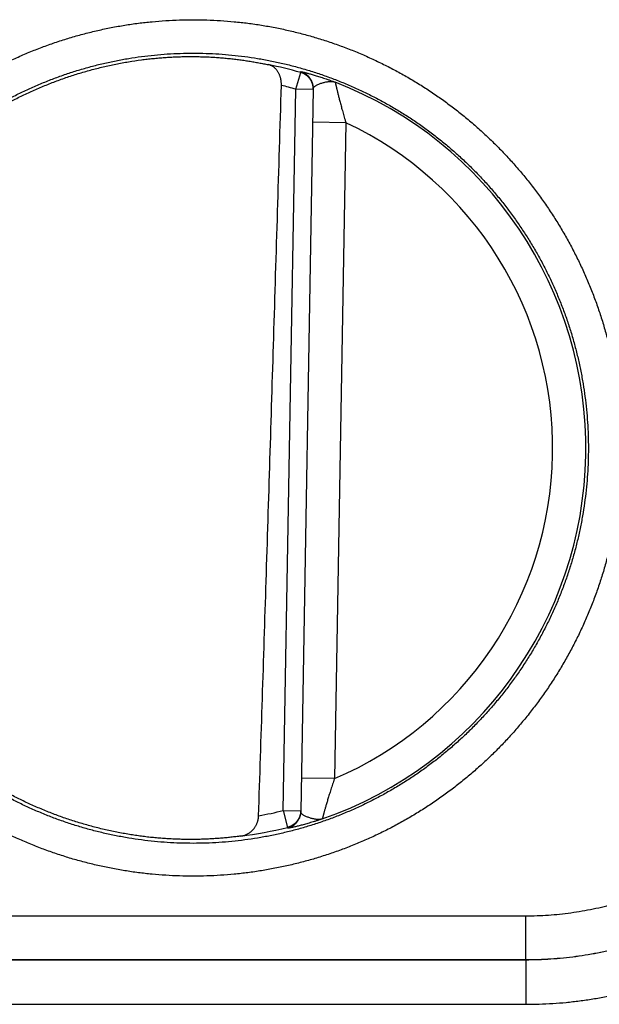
# Model space of a CAD drawing. Header units: inches. Extents: x 0 to 34, y 0 to 22.
# Tile 66 of 152: x 22.766 to 23.028, y 8.379 to 8.824. Entities that reach past the tile are written whole.
import ezdxf

# ---------------------------------------------------------------- set-up
doc = ezdxf.new("R2010")
doc.units = ezdxf.units.IN
doc.header["$LTSCALE"] = 1.87
doc.header["$MEASUREMENT"] = 0
doc.layers.get('0').update_dxf_attribs({"linetype": 'CONTINUOUS'})

msp = doc.modelspace()

# ---------------------------------------------------------------- linework, layer by layer
at = {"color": 7, "linetype": 'CONTINUOUS'}
for p, q in [((22.8912659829, 8.7927933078), (22.893431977, 8.8003623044)), ((22.8855712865, 8.4665443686), (22.8912659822, 8.7927932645)), ((22.8991387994, 8.7926558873), (22.8912659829, 8.7927933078)), ((22.8991450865, 8.7930160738), (22.8934377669, 8.4660439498)), ((22.9138781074, 8.7775899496), (22.898880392, 8.7778517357)), ((22.9138781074, 8.7775899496), (22.9087001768, 8.4809465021)), ((22.9087001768, 8.4809465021), (22.8937024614, 8.4812082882)), ((22.8855712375, 8.4665415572), (22.893444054, 8.4664041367)), ((22.8855712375, 8.4665415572), (22.8874717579, 8.4589015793)), ((22.6944367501, 8.4189111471), (22.995168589, 8.4189111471)), ((22.995168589, 8.3990887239), (22.995168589, 8.4189111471)), ((22.6944031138, 8.3990550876), (22.9952022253, 8.3990550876)), ((22.6944367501, 8.3990887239), (22.995168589, 8.3990887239)), ((22.9952022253, 8.3990550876), (22.995168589, 8.3990887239)), ((22.9952022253, 8.3990550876), (22.9952022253, 8.378883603)), ((22.6944031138, 8.378883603), (22.9952022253, 8.378883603))]:
    msp.add_line(p, q, dxfattribs=at)
for radius, start, end in [(0.1767546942, 74.0305879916, 78.9352188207), (0.1775641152, 289.2015789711, 68.7984318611), (0.1688818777, 74.0306432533, 76.3334358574), (0.1625663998, 293.1447133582, 64.8552866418), (0.1688818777, 280.0960339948, 283.969599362), (0.1767546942, 277.0061253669, 283.969412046)]:
    msp.add_arc((22.8448026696, 8.6304287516), radius, start, end, dxfattribs=at)
for points, knots in [([(22.8448026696, 8.4368248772), (22.8427366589, 8.4368248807), (22.8386022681, 8.4368910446), (22.8324048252, 8.4371888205), (22.8262157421, 8.4376853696), (22.8200433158, 8.4383802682), (22.8138956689, 8.4392729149), (22.8077803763, 8.4403620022), (22.8017042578, 8.4416462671), (22.795673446, 8.4431245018), (22.7896937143, 8.4447949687), (22.7837708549, 8.4466559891), (22.7779107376, 8.448705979), (22.7721191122, 8.4509427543), (22.7664018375, 8.4533639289), (22.7607649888, 8.4559670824), (22.7552147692, 8.4587496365), (22.7497567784, 8.4617083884), (22.7443959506, 8.4648405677), (22.7391369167, 8.4681436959), (22.7339852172, 8.4716149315), (22.7289470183, 8.4752498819), (22.7240283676, 8.4790439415), (22.719234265, 8.4829931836), (22.7145692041, 8.4870942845), (22.7100379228, 8.4913433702), (22.7056450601, 8.4957355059), (22.7013952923, 8.5002658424), (22.69729298, 8.5049297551), (22.6933424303, 8.5097228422), (22.6895478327, 8.5146404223), (22.6859127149, 8.5196771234), (22.682440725, 8.5248276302), (22.6791354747, 8.5300866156), (22.6760005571, 8.5354487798), (22.6730395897, 8.5409088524), (22.6702552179, 8.5464610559), (22.6676500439, 8.5520996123), (22.6652267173, 8.5578187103), (22.6629878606, 8.5636124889), (22.6609362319, 8.5694751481), (22.6590738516, 8.5754006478), (22.6574022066, 8.5813828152), (22.6559229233, 8.5874154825), (22.6546375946, 8.5934924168), (22.6535478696, 8.5996073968), (22.6526551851, 8.6057541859), (22.6519599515, 8.6119264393), (22.6514626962, 8.6181178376), (22.6511639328, 8.6243220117), (22.651064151, 8.6305325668), (22.6511639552, 8.636743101), (22.651462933, 8.642947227), (22.6519604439, 8.6491386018), (22.6526559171, 8.6553108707), (22.6535487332, 8.6614576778), (22.6546384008, 8.6675726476), (22.6559238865, 8.6736494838), (22.6574034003, 8.6796820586), (22.6590752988, 8.685664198), (22.6609378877, 8.6915897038), (22.6629894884, 8.6974523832), (22.6652284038, 8.7032460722), (22.6676519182, 8.708965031), (22.6702573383, 8.7146035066), (22.6730419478, 8.7201556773), (22.6760029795, 8.7256157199), (22.6791378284, 8.7309778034), (22.682443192, 8.7362365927), (22.6859153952, 8.7413869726), (22.6895507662, 8.746423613), (22.6933454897, 8.7513411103), (22.6972959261, 8.7561341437), (22.7013982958, 8.7607978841), (22.7056482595, 8.7653280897), (22.710041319, 8.7697200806), (22.7145726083, 8.7739689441), (22.7192375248, 8.7780699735), (22.7240318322, 8.7820191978), (22.7289508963, 8.7858132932), (22.7339893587, 8.7894481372), (22.7391410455, 8.7929192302), (22.7444001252, 8.7962223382), (22.7497612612, 8.7993544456), (22.7552194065, 8.8023130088), (22.760769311, 8.8050952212), (22.7664054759, 8.8076980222), (22.7721221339, 8.8101187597), (22.7779133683, 8.812355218), (22.7837733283, 8.8144051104), (22.7896961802, 8.8162660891), (22.7956759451, 8.8179364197), (22.8017067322, 8.8194145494), (22.8077827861, 8.8206987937), (22.813898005, 8.8217877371), (22.8200454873, 8.8226802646), (22.8262175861, 8.823375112), (22.8324061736, 8.8238715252), (22.8386029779, 8.8241692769), (22.8427369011, 8.824235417), (22.8448026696, 8.8242354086)], [0, 0, 0, 0, 0.0101854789, 0.0203811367, 0.0305838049, 0.0407905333, 0.0509983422, 0.0612044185, 0.0714082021, 0.0816103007, 0.0918113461, 0.1020118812, 0.1122123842, 0.1224133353, 0.1326149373, 0.1428167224, 0.1530181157, 0.1632185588, 0.1734189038, 0.1836223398, 0.193830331, 0.2040391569, 0.2142453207, 0.2244500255, 0.2346556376, 0.24486253, 0.2550693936, 0.2652753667, 0.2754808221, 0.2856863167, 0.2958920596, 0.3060979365, 0.3163038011, 0.3265095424, 0.3367150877, 0.346920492, 0.3571259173, 0.3673314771, 0.3775371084, 0.3877426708, 0.397948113, 0.4081535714, 0.4183591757, 0.4285649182, 0.4387706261, 0.4489761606, 0.4591815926, 0.4693870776, 0.4795927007, 0.4897983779, 0.5000040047, 0.510209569, 0.5204151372, 0.5306207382, 0.5408263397, 0.5510318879, 0.5612373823, 0.5714429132, 0.5816485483, 0.5918542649, 0.6020599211, 0.6122654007, 0.6224707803, 0.6326762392, 0.642881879, 0.6530875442, 0.6632930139, 0.6734982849, 0.6837037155, 0.6939096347, 0.7041158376, 0.7143216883, 0.7245268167, 0.7347319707, 0.7449381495, 0.7551452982, 0.765351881, 0.7755568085, 0.7857617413, 0.795969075, 0.8061782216, 0.8163854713, 0.8265888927, 0.8367901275, 0.8469908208, 0.8571913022, 0.8673916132, 0.8775918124, 0.8877919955, 0.8979923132, 0.9081929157, 0.9183939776, 0.9285959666, 0.9387996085, 0.949005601, 0.959213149, 0.9694193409, 0.9796211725, 0.9898157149, 1, 1, 1, 1]), ([(22.8448026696, 8.8242354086), (22.8468686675, 8.824235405), (22.8510030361, 8.8241692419), (22.8572004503, 8.8238714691), (22.8633895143, 8.8233749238), (22.8695619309, 8.8226800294), (22.8757095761, 8.8217873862), (22.88182487, 8.820698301), (22.8879009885, 8.81941404), (22.8939317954, 8.8179358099), (22.8999115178, 8.8162653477), (22.9058343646, 8.8144043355), (22.9116944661, 8.8123543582), (22.9174860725, 8.8101175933), (22.9232033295, 8.8076964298), (22.9288401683, 8.8050932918), (22.9343903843, 8.8023107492), (22.9398483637, 8.799352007), (22.9452091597, 8.796219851), (22.9504681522, 8.7929167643), (22.9556198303, 8.7894455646), (22.9606580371, 8.7858106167), (22.9655767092, 8.7820165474), (22.9703708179, 8.7780673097), (22.97503588, 8.7739662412), (22.9795671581, 8.7697171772), (22.9839600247, 8.7653250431), (22.988209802, 8.760794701), (22.9923121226, 8.75613079), (22.996262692, 8.751337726), (23.0000572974, 8.7464201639), (23.0036924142, 8.7413834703), (23.0071644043, 8.736232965), (23.0104696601, 8.7309739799), (23.0136045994, 8.725611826), (23.0165655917, 8.7201517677), (23.0193499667, 8.71459957), (23.0219551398, 8.7089610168), (23.0243784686, 8.7032419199), (23.0266173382, 8.6974481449), (23.0286690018, 8.6915854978), (23.0305313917, 8.6856600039), (23.0322030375, 8.6796778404), (23.033682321, 8.6736451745), (23.0349676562, 8.6675682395), (23.0360574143, 8.6614532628), (23.0369501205, 8.6553064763), (23.0376453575, 8.6491342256), (23.0381426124, 8.6429428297), (23.0384413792, 8.6367386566), (23.0385411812, 8.6305281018), (23.0384414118, 8.6243175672), (23.0381424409, 8.6181134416), (23.0376449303, 8.6119220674), (23.0369494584, 8.6057497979), (23.0360566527, 8.5996029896), (23.0349670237, 8.593488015), (23.0336815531, 8.5874111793), (23.0322020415, 8.5813786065), (23.0305301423, 8.5753964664), (23.0286675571, 8.5694709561), (23.0266159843, 8.5636082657), (23.0243770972, 8.5578145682), (23.021953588, 8.5520956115), (23.0193481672, 8.5464571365), (23.0165635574, 8.5409049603), (23.0136025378, 8.5354449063), (23.0104677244, 8.5300828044), (23.0071623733, 8.5248240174), (23.0036901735, 8.5196736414), (23.000054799, 8.5146369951), (22.9962600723, 8.5097194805), (22.992309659, 8.5049264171), (22.9882073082, 8.5002626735), (22.9839573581, 8.495732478), (22.9795642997, 8.4913404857), (22.9750329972, 8.4870916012), (22.970368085, 8.482990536), (22.9655737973, 8.479041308), (22.9606547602, 8.4752472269), (22.9556163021, 8.4716123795), (22.9504645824, 8.4681412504), (22.9452054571, 8.4648380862), (22.9398442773, 8.4617059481), (22.9343861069, 8.45874737), (22.9288361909, 8.4559651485), (22.9232000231, 8.4533623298), (22.9174833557, 8.4509415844), (22.9116921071, 8.4487051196), (22.9058321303, 8.446655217), (22.8999092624, 8.4447942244), (22.8939294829, 8.4431238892), (22.8878986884, 8.4416457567), (22.8818226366, 8.4403615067), (22.8757074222, 8.4392725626), (22.8695599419, 8.4383800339), (22.8633878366, 8.437685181), (22.8571992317, 8.4371887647), (22.8510023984, 8.4368910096), (22.846868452, 8.4368248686), (22.8448026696, 8.4368248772)], [0, 0, 0, 0, 0.0101854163, 0.0203810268, 0.0305836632, 0.0407903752, 0.0509981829, 0.0612042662, 0.0714080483, 0.081610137, 0.0918111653, 0.1020116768, 0.1122121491, 0.1224130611, 0.1326146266, 0.1428163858, 0.1530177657, 0.1632182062, 0.173418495, 0.1836217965, 0.1938296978, 0.2040385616, 0.214244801, 0.2244495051, 0.2346550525, 0.2448619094, 0.2550687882, 0.2652747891, 0.2754802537, 0.2856857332, 0.2958914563, 0.3060973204, 0.3163031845, 0.3265089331, 0.3367144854, 0.3469198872, 0.3571253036, 0.3673308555, 0.3775364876, 0.3877420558, 0.3979474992, 0.4081529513, 0.4183585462, 0.4285642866, 0.4387700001, 0.4489755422, 0.4591809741, 0.4693864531, 0.4795920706, 0.4897977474, 0.5000033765, 0.5102089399, 0.5204145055, 0.530620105, 0.5408257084, 0.5510312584, 0.561236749, 0.5714422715, 0.5816478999, 0.591853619, 0.6020592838, 0.6122647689, 0.6224701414, 0.6326755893, 0.642881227, 0.6530869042, 0.6632923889, 0.6734976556, 0.6837030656, 0.6939089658, 0.7041151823, 0.7143210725, 0.7245262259, 0.7347313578, 0.7449374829, 0.7551446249, 0.7653512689, 0.7755562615, 0.7857611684, 0.7959683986, 0.8061775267, 0.8163848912, 0.8265884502, 0.8367897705, 0.8469905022, 0.8571910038, 0.8673913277, 0.8775915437, 0.8877917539, 0.8979921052, 0.9081927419, 0.9183938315, 0.9285958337, 0.9387994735, 0.9490054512, 0.9592129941, 0.9694191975, 0.9796210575, 0.9898156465, 1, 1, 1, 1]), ([(22.8448026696, 8.4516916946), (22.8428528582, 8.4516916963), (22.8389529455, 8.451755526), (22.8331096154, 8.4520426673), (22.8272787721, 8.4525208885), (22.8214666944, 8.4531896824), (22.8156795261, 8.4540483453), (22.8099234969, 8.4550959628), (22.8042048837, 8.4563313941), (22.7985299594, 8.4577532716), (22.792904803, 8.4593600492), (22.7873352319, 8.4611500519), (22.7818268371, 8.4631215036), (22.7763853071, 8.4652724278), (22.7710166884, 8.4676005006), (22.7657273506, 8.4701029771), (22.760523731, 8.4727767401), (22.7554116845, 8.4756186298), (22.7503962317, 8.4786256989), (22.7454819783, 8.4817951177), (22.7406738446, 8.4851237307), (22.7359771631, 8.4886078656), (22.7313971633, 8.4922436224), (22.7269386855, 8.4960271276), (22.7226063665, 8.4999544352), (22.7184048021, 8.5040213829), (22.7143385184, 8.5082235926), (22.7104118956, 8.5125565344), (22.7066291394, 8.5170155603), (22.7029942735, 8.5215959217), (22.6995111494, 8.5262927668), (22.6961834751, 8.5311011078), (22.6930148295, 8.5360157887), (22.6900086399, 8.5410315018), (22.6871681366, 8.5461428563), (22.6844963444, 8.5513444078), (22.6819961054, 8.5566306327), (22.6796701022, 8.561995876), (22.6775208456, 8.5674343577), (22.6755506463, 8.5729402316), (22.6737616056, 8.5785076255), (22.672155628, 8.5841306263), (22.6707344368, 8.5898032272), (22.669499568, 8.5955193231), (22.6684523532, 8.6012727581), (22.6675939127, 8.6070573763), (22.666925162, 8.6128670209), (22.6664468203, 8.6186954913), (22.6661594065, 8.6245365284), (22.6660632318, 8.6303838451), (22.6661583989, 8.6362311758), (22.6664448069, 8.6420722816), (22.6669221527, 8.6479009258), (22.6675899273, 8.6537108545), (22.6684474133, 8.6594958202), (22.6694936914, 8.6652496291), (22.6707276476, 8.6709661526), (22.6721479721, 8.6766393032), (22.6737531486, 8.6822630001), (22.6755414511, 8.6878311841), (22.6775109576, 8.6933378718), (22.6796595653, 8.6987771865), (22.6819849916, 8.7041433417), (22.6844847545, 8.7094305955), (22.6871561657, 8.7146332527), (22.6899963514, 8.7197457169), (22.6930022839, 8.7247625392), (22.6961707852, 8.7296784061), (22.699498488, 8.7344880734), (22.7029818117, 8.739186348), (22.7066169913, 8.7437681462), (22.7104001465, 8.7482285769), (22.7143272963, 8.7525629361), (22.7183942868, 8.7567666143), (22.7225967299, 8.7608350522), (22.7269300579, 8.7647638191), (22.7313896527, 8.768548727), (22.7359708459, 8.7721857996), (22.7406687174, 8.7756711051), (22.7454780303, 8.7790007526), (22.7503935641, 8.782171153), (22.7554103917, 8.7851791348), (22.7605236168, 8.7880217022), (22.7657278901, 8.7906957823), (22.7710172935, 8.7931982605), (22.7763856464, 8.7955261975), (22.7818268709, 8.7976769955), (22.7873350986, 8.7996483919), (22.7929046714, 8.8014384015), (22.798529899, 8.8030452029), (22.8042048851, 8.8044670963), (22.8099235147, 8.8057025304), (22.8156795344, 8.8067501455), (22.8214666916, 8.8076088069), (22.827278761, 8.8082775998), (22.8331095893, 8.8087558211), (22.8389529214, 8.8090429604), (22.8428528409, 8.8091067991), (22.8448026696, 8.8091067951)], [0, 0, 0, 0, 0.0104193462, 0.0208386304, 0.0312577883, 0.0416770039, 0.0520964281, 0.0625160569, 0.0729356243, 0.0833547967, 0.0937733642, 0.1041918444, 0.1146110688, 0.1250318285, 0.1354538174, 0.1458754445, 0.1562950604, 0.1667111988, 0.1771249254, 0.1875390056, 0.1979541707, 0.2083691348, 0.2187833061, 0.2291971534, 0.2396111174, 0.2500251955, 0.2604392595, 0.2708532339, 0.2812670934, 0.2916808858, 0.3020947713, 0.3125088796, 0.3229231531, 0.3333374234, 0.343751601, 0.3541658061, 0.3645801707, 0.3749946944, 0.3854092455, 0.3958237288, 0.4062382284, 0.4166528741, 0.4270677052, 0.4374826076, 0.4478974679, 0.4583123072, 0.4687272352, 0.4791423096, 0.4895574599, 0.4999725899, 0.5103876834, 0.5208028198, 0.5312180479, 0.5416333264, 0.5520485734, 0.5624637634, 0.5728789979, 0.5832943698, 0.5937098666, 0.6041253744, 0.6145408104, 0.6249562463, 0.6353717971, 0.645787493, 0.6562032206, 0.6666188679, 0.6770345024, 0.6874503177, 0.6978664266, 0.7082826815, 0.7186988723, 0.7291150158, 0.7395314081, 0.74994827, 0.7603653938, 0.7707824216, 0.7811993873, 0.7916167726, 0.8020347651, 0.8124525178, 0.8228693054, 0.8332863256, 0.8437052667, 0.8541260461, 0.8645475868, 0.8749688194, 0.8853888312, 0.8958077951, 0.9062263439, 0.9166451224, 0.9270644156, 0.9374839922, 0.9479035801, 0.9583229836, 0.9687422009, 0.9791613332, 0.9895805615, 1, 1, 1, 1]), ([(22.8448026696, 8.8091067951), (22.8467524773, 8.8091067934), (22.8506523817, 8.8090429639), (22.8564956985, 8.8087558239), (22.8623265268, 8.808277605), (22.8681385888, 8.8076088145), (22.8739257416, 8.806750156), (22.8796817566, 8.8057025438), (22.8854003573, 8.8044671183), (22.8910752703, 8.8030452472), (22.8967004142, 8.8014384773), (22.9022699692, 8.7996484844), (22.9077783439, 8.7976770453), (22.9132198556, 8.7955261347), (22.9185884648, 8.7931980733), (22.9238778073, 8.7906956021), (22.9290814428, 8.7880218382), (22.9341935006, 8.7851799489), (22.9392089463, 8.7821728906), (22.9441231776, 8.7790034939), (22.9489312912, 8.7756749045), (22.9536279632, 8.7721907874), (22.9582079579, 8.768555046), (22.9626664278, 8.7647715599), (22.9669987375, 8.7608442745), (22.9712002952, 8.7567773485), (22.9752665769, 8.7525751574), (22.9791932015, 8.7482422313), (22.9829759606, 8.7437832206), (22.9866108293, 8.7392028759), (22.9900939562, 8.7345060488), (22.9934216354, 8.7296977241), (22.9965902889, 8.724783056), (22.9995964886, 8.7197673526), (23.0024370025, 8.7146560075), (23.0051088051, 8.7094544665), (23.0076090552, 8.7041682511), (23.009935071, 8.6988030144), (23.0120843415, 8.6933645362), (23.0140545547, 8.687858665), (23.015843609, 8.6822912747), (23.0174496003, 8.6766682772), (23.0188708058, 8.6709956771), (23.0201056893, 8.6652795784), (23.0211529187, 8.6595261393), (23.0220113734, 8.6537415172), (23.0226801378, 8.647931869), (23.0231584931, 8.6421033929), (23.0234459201, 8.6362623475), (23.0235421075, 8.6304150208), (23.0234469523, 8.6245676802), (23.0231605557, 8.6187265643), (23.0226832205, 8.6128979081), (23.0220154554, 8.6070879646), (23.0211579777, 8.6013029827), (23.0201117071, 8.5955491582), (23.0188777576, 8.58983262), (23.0174574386, 8.5841594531), (23.0158522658, 8.5785357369), (23.0140639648, 8.5729675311), (23.0120944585, 8.5674608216), (23.0099458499, 8.5620214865), (23.0076204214, 8.5566553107), (23.0051206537, 8.5513680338), (23.0024492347, 8.546165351), (22.9996090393, 8.5410528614), (22.9966030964, 8.5360360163), (22.9934345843, 8.5311201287), (22.9901068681, 8.5263104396), (22.9866235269, 8.5216121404), (22.9829883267, 8.5170303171), (22.9792051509, 8.5125698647), (22.9752779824, 8.5082354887), (22.9712109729, 8.5040317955), (22.967008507, 8.4999633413), (22.9626751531, 8.4960345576), (22.9582155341, 8.4922496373), (22.9536343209, 8.4886125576), (22.9489364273, 8.4851272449), (22.9441270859, 8.4817975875), (22.9392115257, 8.4786271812), (22.9341946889, 8.4756192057), (22.929081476, 8.4727766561), (22.9238772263, 8.4701025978), (22.9185878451, 8.4676001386), (22.9132195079, 8.4652722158), (22.9077782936, 8.4631214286), (22.9022700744, 8.4611500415), (22.8967005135, 8.4593600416), (22.8910753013, 8.4577532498), (22.8854003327, 8.4563313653), (22.8796817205, 8.4550959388), (22.8739257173, 8.4540483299), (22.8681385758, 8.4531896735), (22.8623265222, 8.4525208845), (22.8564957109, 8.4520426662), (22.8506523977, 8.4517555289), (22.8467524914, 8.4516916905), (22.8448026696, 8.4516916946)], [0, 0, 0, 0, 0.0104193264, 0.0208385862, 0.0312577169, 0.0416769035, 0.0520962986, 0.0625159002, 0.0729354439, 0.0833545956, 0.0937731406, 0.1041915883, 0.11461077, 0.1250314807, 0.1354534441, 0.1458750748, 0.1562947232, 0.1667109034, 0.1771246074, 0.1875386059, 0.1979537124, 0.208368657, 0.2187828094, 0.2291966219, 0.2396105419, 0.2500245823, 0.2604386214, 0.2708525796, 0.2812664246, 0.291680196, 0.3020940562, 0.3125081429, 0.3229224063, 0.3333366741, 0.3437508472, 0.3541650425, 0.3645793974, 0.3749939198, 0.3854084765, 0.3958229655, 0.4062374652, 0.4166521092, 0.4270669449, 0.4374818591, 0.4478967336, 0.4583115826, 0.4687265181, 0.4791416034, 0.489556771, 0.499971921, 0.5103870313, 0.520802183, 0.5312174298, 0.5416327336, 0.5520480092, 0.5624632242, 0.5728784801, 0.5832938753, 0.5937094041, 0.6041249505, 0.6145404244, 0.624955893, 0.6353714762, 0.6457872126, 0.6562029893, 0.6666186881, 0.677034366, 0.6874502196, 0.6978663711, 0.708282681, 0.7186989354, 0.7291151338, 0.7395315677, 0.7499484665, 0.7603656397, 0.7707827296, 0.7811997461, 0.7916171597, 0.8020351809, 0.8124529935, 0.822869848, 0.8332868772, 0.8437057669, 0.8541264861, 0.8645479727, 0.8749691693, 0.8853891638, 0.8958081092, 0.9062266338, 0.9166453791, 0.9270646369, 0.9374841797, 0.947903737, 0.9583231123, 0.9687423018, 0.9791614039, 0.9895805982, 1, 1, 1, 1]), ([(22.8152711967, 8.455820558), (22.8133478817, 8.4561457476), (22.8095114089, 8.4568597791), (22.8037957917, 8.4581202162), (22.7981245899, 8.4595688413), (22.7925045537, 8.4612039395), (22.7869414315, 8.4630238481), (22.7814414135, 8.4650265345), (22.7760107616, 8.4672097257), (22.7706548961, 8.469571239), (22.7653801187, 8.4721082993), (22.7601919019, 8.4748182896), (22.7550959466, 8.4776982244), (22.7500981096, 8.4807448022), (22.7452033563, 8.4839549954), (22.7404174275, 8.4873250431), (22.7357453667, 8.4908514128), (22.731192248, 8.4945302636), (22.726763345, 8.4983573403), (22.7224630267, 8.50232887), (22.7182963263, 8.5064402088), (22.7142676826, 8.510686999), (22.710381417, 8.5150646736), (22.7066420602, 8.5195681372), (22.7030533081, 8.5241929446), (22.6996193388, 8.5289337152), (22.696343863, 8.533785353), (22.6932303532, 8.538742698), (22.6902824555, 8.5437999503), (22.6875030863, 8.548952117), (22.6848954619, 8.5541932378), (22.682462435, 8.5595176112), (22.6802065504, 8.5649196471), (22.6781304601, 8.5703930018), (22.6762362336, 8.575932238), (22.6745260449, 8.5815309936), (22.6730017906, 8.5871831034), (22.6716650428, 8.5928827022), (22.6705173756, 8.5986230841), (22.6695599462, 8.6043984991), (22.6687938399, 8.610202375), (22.6682199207, 8.6160282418), (22.6678387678, 8.6218701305), (22.66765083, 8.6277211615), (22.667656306, 8.6335754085), (22.6678551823, 8.6394262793), (22.6682472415, 8.6452671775), (22.6688320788, 8.651092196), (22.6696090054, 8.6568944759), (22.670577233, 8.6626680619), (22.6717356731, 8.6684065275), (22.6730830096, 8.6741033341), (22.6746178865, 8.6797527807), (22.6763384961, 8.6853482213), (22.6782430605, 8.6908838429), (22.6803294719, 8.6963535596), (22.6825953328, 8.7017510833), (22.6850383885, 8.7070710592), (22.6876557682, 8.7123072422), (22.6904447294, 8.7174541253), (22.6934022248, 8.722506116), (22.6965248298, 8.7274573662), (22.6998094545, 8.7323029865), (22.7032522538, 8.7370373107), (22.7068495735, 8.7416552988), (22.710597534, 8.7461519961), (22.7144917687, 8.7505221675), (22.7185284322, 8.754761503), (22.7227028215, 8.7588650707), (22.727010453, 8.7628284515), (22.7314467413, 8.7666474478), (22.7360064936, 8.7703175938), (22.7406852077, 8.7738352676), (22.7454774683, 8.7771964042), (22.7503780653, 8.780397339), (22.755381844, 8.7834347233), (22.7604829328, 8.7863049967), (22.7656762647, 8.7890053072), (22.770955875, 8.7915325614), (22.7763159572, 8.7938839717), (22.7817509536, 8.7960571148), (22.7872544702, 8.7980494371), (22.7928210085, 8.7998589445), (22.7984442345, 8.8014835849), (22.8041178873, 8.8029215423), (22.8098361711, 8.8041713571), (22.8155922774, 8.80523155), (22.8194513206, 8.8058112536), (22.8213848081, 8.8060691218)], [0, 0, 0, 0, 0.0116263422, 0.0232544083, 0.0348796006, 0.0465076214, 0.058134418, 0.0697606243, 0.0813889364, 0.0930143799, 0.1046424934, 0.1162697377, 0.1278960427, 0.1395247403, 0.1511505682, 0.1627788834, 0.1744067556, 0.1860331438, 0.1976621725, 0.209288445, 0.2209169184, 0.2325452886, 0.2441719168, 0.2558013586, 0.2674281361, 0.2790568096, 0.2906857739, 0.3023125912, 0.313942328, 0.3255696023, 0.3371983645, 0.3488277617, 0.3604547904, 0.3720847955, 0.3837125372, 0.395341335, 0.406971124, 0.4185982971, 0.4302284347, 0.4418565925, 0.4534852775, 0.4651153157, 0.4767425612, 0.4883726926, 0.5000011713, 0.5116296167, 0.52325975, 0.5348869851, 0.5465169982, 0.5581456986, 0.5697737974, 0.5814039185, 0.5930310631, 0.6046607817, 0.6162895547, 0.6279172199, 0.639547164, 0.6511741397, 0.6628034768, 0.6744322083, 0.6860593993, 0.6976890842, 0.7093158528, 0.7209447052, 0.7325733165, 0.7441999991, 0.7558293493, 0.7674559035, 0.7790841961, 0.7907126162, 0.8023388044, 0.8139677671, 0.8255941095, 0.8372218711, 0.8488501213, 0.8604758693, 0.872104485, 0.8837307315, 0.8953579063, 0.9069859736, 0.9186113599, 0.9302396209, 0.941865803, 0.9534925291, 0.965120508, 0.9767456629, 0.988373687, 1, 1, 1, 1]), ([(22.8213848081, 8.8060691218), (22.8222651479, 8.8061865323), (22.8240239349, 8.8064071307), (22.8266604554, 8.8066961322), (22.8292882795, 8.806942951), (22.8319060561, 8.8071480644), (22.8345124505, 8.8073119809), (22.8371060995, 8.8074352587), (22.8396856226, 8.8075185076), (22.8422496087, 8.80756237), (22.8439537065, 8.8075658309), (22.8448026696, 8.8075611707)], [0, 0, 0, 0, 0.1134573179, 0.2264307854, 0.3388142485, 0.4506200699, 0.5618578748, 0.6724202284, 0.7823143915, 0.8915451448, 1, 1, 1, 1]), ([(22.8448026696, 8.8075611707), (22.8456922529, 8.8075562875), (22.8474646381, 8.8075325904), (22.8501105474, 8.8074555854), (22.8527300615, 8.8073383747), (22.8553196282, 8.8071822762), (22.8578760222, 8.8069887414), (22.8603957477, 8.806759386), (22.8628745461, 8.8064960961), (22.8653085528, 8.8062009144), (22.8676934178, 8.8058761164), (22.8700236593, 8.8055243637), (22.8722942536, 8.8051485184), (22.8745006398, 8.8047515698), (22.8766382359, 8.8043366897), (22.8780378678, 8.8040455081), (22.8787252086, 8.8038977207)], [0, 0, 0, 0, 0.0780810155, 0.1555707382, 0.2323240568, 0.3082196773, 0.3832638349, 0.4573352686, 0.5302849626, 0.6020467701, 0.6725285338, 0.7415324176, 0.808884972, 0.8745265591, 0.9382924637, 1, 1, 1, 1]), ([(22.8847045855, 8.7945291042), (22.884709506, 8.7946937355), (22.8847123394, 8.7950265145), (22.884695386, 8.7955298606), (22.8846564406, 8.7960410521), (22.8845946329, 8.7965582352), (22.8845089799, 8.7970799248), (22.8843985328, 8.7976038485), (22.8842622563, 8.7981278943), (22.8840992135, 8.7986493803), (22.88390844, 8.7991656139), (22.8836890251, 8.7996737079), (22.8834402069, 8.8001704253), (22.8831612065, 8.8006526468), (22.8828515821, 8.8011167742), (22.8825108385, 8.8015594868), (22.8821389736, 8.8019770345), (22.8817359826, 8.8023659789), (22.881302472, 8.8027226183), (22.8808391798, 8.8030435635), (22.880347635, 8.8033253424), (22.8798296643, 8.8035648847), (22.8792877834, 8.8037594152), (22.878914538, 8.8038570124), (22.8787252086, 8.8038977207)], [0, 0, 0, 0, 0.0410129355, 0.0828387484, 0.1253731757, 0.1686338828, 0.2124978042, 0.2569745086, 0.3019161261, 0.3472790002, 0.3929716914, 0.4388971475, 0.485022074, 0.5312304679, 0.5775354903, 0.6238505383, 0.6702293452, 0.7166387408, 0.7631739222, 0.8098597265, 0.8568150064, 0.9040827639, 0.9517779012, 1, 1, 1, 1]), ([(22.8991368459, 8.7930159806), (22.8991351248, 8.7930767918), (22.899125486, 8.7933183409), (22.8990891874, 8.7937395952), (22.8990054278, 8.7942760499), (22.898884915, 8.7948054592), (22.8987282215, 8.7953253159), (22.8985360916, 8.795833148), (22.8983094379, 8.7963265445), (22.8980493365, 8.7968031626), (22.8977570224, 8.7972607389), (22.8974338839, 8.7976971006), (22.8970814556, 8.7981101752), (22.8967014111, 8.7984980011), (22.8962955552, 8.7988587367), (22.8958658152, 8.7991906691), (22.8954142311, 8.7994922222), (22.8949429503, 8.799761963), (22.8944542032, 8.7999986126), (22.8939503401, 8.8002010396), (22.8936058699, 8.8003125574), (22.893431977, 8.8003623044)], [0, 0, 0, 0, 0.0183403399, 0.072872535, 0.1274054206, 0.1819388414, 0.2364726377, 0.2910067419, 0.3455412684, 0.4000763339, 0.4546119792, 0.5091482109, 0.5636850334, 0.6182224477, 0.6727604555, 0.7272990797, 0.7818383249, 0.8363780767, 0.8909181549, 0.9454583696, 1, 1, 1, 1]), ([(22.8934321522, 8.8003622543), (22.8934323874, 8.8004024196), (22.8934326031, 8.8004827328), (22.8934334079, 8.8006031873), (22.8934338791, 8.800683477), (22.8934341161, 8.80072362)], [0, 0, 0, 0, 0.3334463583, 0.6667380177, 1, 1, 1, 1]), ([(22.8991451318, 8.7930161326), (22.8991482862, 8.7931970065), (22.8991421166, 8.7935591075), (22.8990954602, 8.7941002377), (22.8990116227, 8.7946369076), (22.8988910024, 8.7951665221), (22.8987341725, 8.7956865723), (22.8985418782, 8.7961945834), (22.8983150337, 8.7966881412), (22.8980547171, 8.7971648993), (22.8977621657, 8.7976225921), (22.8974387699, 8.7980590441), (22.8970860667, 8.7984721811), (22.8967057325, 8.7988600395), (22.8962995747, 8.799220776), (22.895869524, 8.7995526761), (22.8954176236, 8.7998541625), (22.8949460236, 8.8001238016), (22.8944569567, 8.8003603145), (22.8939527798, 8.8005625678), (22.8936081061, 8.8006739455), (22.893434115, 8.8007236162)], [0, 0, 0, 0, 0.0526244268, 0.1052521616, 0.1578803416, 0.2105089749, 0.2631380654, 0.315767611, 0.3683976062, 0.4210280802, 0.473659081, 0.5262906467, 0.5789228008, 0.6315555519, 0.6841888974, 0.7368228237, 0.7894573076, 0.8420923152, 0.8947278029, 0.947363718, 1, 1, 1, 1]), ([(22.8934341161, 8.80072362), (22.8934341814, 8.8007363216), (22.893504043, 8.8007424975), (22.8935911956, 8.800732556), (22.8937803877, 8.8007061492), (22.8940250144, 8.8006585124), (22.8943497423, 8.8005900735), (22.8947446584, 8.8004995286), (22.8952137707, 8.8003863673), (22.8957558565, 8.8002497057), (22.896371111, 8.8000888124), (22.8970584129, 8.7999030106), (22.8978162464, 8.7996917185), (22.8986432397, 8.7994542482), (22.8995386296, 8.7991896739), (22.9005021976, 8.7988967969), (22.9015333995, 8.7985744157), (22.9026310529, 8.7982214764), (22.903793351, 8.7978370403), (22.905017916, 8.7974202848), (22.9063019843, 8.7969705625), (22.9076430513, 8.796487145), (22.9085541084, 8.7961491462), (22.9090187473, 8.7959742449)], [0, 0, 0, 0, 0.0023348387, 0.0088059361, 0.0197767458, 0.0353398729, 0.0555468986, 0.0804087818, 0.1099485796, 0.1442047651, 0.1831868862, 0.2268416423, 0.2750801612, 0.3278033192, 0.3850016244, 0.4467042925, 0.512926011, 0.5836026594, 0.6586468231, 0.7379608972, 0.821378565, 0.9087392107, 1, 1, 1, 1]), ([(22.8991451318, 8.7930161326), (22.8991467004, 8.7931064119), (22.8991755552, 8.7932934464), (22.899297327, 8.7935672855), (22.8995006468, 8.7938406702), (22.8997938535, 8.7941180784), (22.900184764, 8.7944014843), (22.9006765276, 8.7946867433), (22.9012579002, 8.7949689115), (22.9019085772, 8.7952364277), (22.9026017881, 8.7954866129), (22.9033197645, 8.7957106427), (22.9040505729, 8.7959045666), (22.9047857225, 8.7960722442), (22.9055248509, 8.796202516), (22.9062659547, 8.7962812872), (22.9069988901, 8.7963119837), (22.9077104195, 8.7962784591), (22.9083856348, 8.7961697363), (22.9088139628, 8.7960459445), (22.9090191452, 8.7959740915)], [0, 0, 0, 0, 0.0246375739, 0.0509101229, 0.0810067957, 0.1170060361, 0.1606447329, 0.21246843, 0.2719385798, 0.3368470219, 0.4043447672, 0.472975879, 0.5420011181, 0.6106068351, 0.6786737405, 0.746657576, 0.8138189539, 0.878664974, 0.9406796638, 1, 1, 1, 1]), ([(22.9090191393, 8.7959740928), (22.9090221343, 8.7959610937), (22.909031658, 8.7959195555), (22.9090514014, 8.7958338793), (22.90908202, 8.7957013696), (22.9091235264, 8.7955217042), (22.9091762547, 8.7952945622), (22.9092403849, 8.7950195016), (22.9093159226, 8.7946959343), (22.9094036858, 8.794323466), (22.9095035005, 8.7939013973), (22.9096158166, 8.7934291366), (22.9097415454, 8.7929061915), (22.909880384, 8.7923317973), (22.910033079, 8.7917055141), (22.910200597, 8.7910270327), (22.9103826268, 8.7902958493), (22.9105798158, 8.7895117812), (22.910793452, 8.7886748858), (22.9110232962, 8.7877849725), (22.9112695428, 8.7868421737), (22.9115337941, 8.7858472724), (22.9118158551, 8.7848009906), (22.9121152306, 8.7837047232), (22.9124331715, 8.7825611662), (22.9127693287, 8.7813733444), (22.9131229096, 8.7801445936), (22.9134931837, 8.7788785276), (22.9137479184, 8.7780231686), (22.9138781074, 8.7775899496)], [0, 0, 0, 0, 0.002104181, 0.0067221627, 0.0138685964, 0.023556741, 0.0358086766, 0.0506502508, 0.0681079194, 0.0882199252, 0.1110115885, 0.1365206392, 0.1647911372, 0.1958504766, 0.2297336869, 0.2664735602, 0.3060865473, 0.3485894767, 0.3940020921, 0.4423298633, 0.4935689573, 0.5477059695, 0.6047044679, 0.6644991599, 0.7269606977, 0.7919282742, 0.8592218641, 0.9286458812, 1, 1, 1, 1]), ([(22.8744070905, 8.4641638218), (22.8755588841, 8.4995490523), (22.8778705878, 8.5716289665), (22.881303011, 8.681750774), (22.8835675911, 8.7564877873), (22.8847045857, 8.7945291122)], [0, 0, 0, 0, 0.3213422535, 0.6545657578, 1, 1, 1, 1]), ([(22.995168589, 8.3990887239), (22.997063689, 8.399088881), (23.0008536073, 8.3991522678), (23.0065311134, 8.3994375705), (23.0121945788, 8.3999123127), (23.0178379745, 8.4005759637), (23.0234554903, 8.4014277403), (23.0290412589, 8.4024667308), (23.0345893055, 8.4036918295), (23.0400934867, 8.4051017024), (23.0455476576, 8.4066947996), (23.0509457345, 8.4084693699), (23.0562815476, 8.4104234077), (23.0615487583, 8.4125545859), (23.0667409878, 8.4148602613), (23.0718522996, 8.417337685), (23.076877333, 8.4199841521), (23.0818110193, 8.4227969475), (23.0866480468, 8.4257730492), (23.0913828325, 8.4289090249), (23.0960098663, 8.4322011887), (23.100523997, 8.4356458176), (23.1049203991, 8.4392391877), (23.109194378, 8.4429774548), (23.1133412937, 8.4468565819), (23.1173565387, 8.450872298), (23.121235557, 8.4550200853), (23.1249738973, 8.4592952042), (23.1285673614, 8.4636928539), (23.1320120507, 8.468208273), (23.1353042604, 8.4728366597), (23.1384402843, 8.4775728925), (23.1414164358, 8.4824114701), (23.1442292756, 8.4873468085), (23.1468757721, 8.4923735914), (23.1493531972, 8.4974867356), (23.1516588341, 8.5026808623), (23.15378993, 8.5079500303), (23.1557438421, 8.5132878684), (23.1575182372, 8.5186880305), (23.1591110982, 8.5241443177), (23.1605206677, 8.5296506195), (23.1617453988, 8.5352007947), (23.1627839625, 8.5407887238), (23.1636352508, 8.5464084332), (23.1642983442, 8.5520540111), (23.1647724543, 8.557719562), (23.1650570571, 8.5633989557), (23.1651199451, 8.5671900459), (23.165119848, 8.5690856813)], [0, 0, 0, 0, 0.0212941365, 0.0425816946, 0.0638639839, 0.0851423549, 0.1064183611, 0.1276943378, 0.1489710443, 0.1702484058, 0.1915264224, 0.21280529, 0.2340850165, 0.2553638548, 0.2766390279, 0.2979088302, 0.319175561, 0.3404424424, 0.3617105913, 0.3829782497, 0.404243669, 0.4255071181, 0.4467698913, 0.4680331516, 0.4892974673, 0.510563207, 0.5318300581, 0.5530970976, 0.5743637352, 0.5956310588, 0.6169006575, 0.6381729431, 0.6594461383, 0.6807184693, 0.7019910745, 0.7232670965, 0.7445487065, 0.7658341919, 0.7871208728, 0.8084070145, 0.829692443, 0.8509771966, 0.8722613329, 0.8935449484, 0.914828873, 0.9361152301, 0.9574052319, 0.9786998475, 1, 1, 1, 1]), ([(22.995168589, 8.4189111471), (22.9968782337, 8.4189113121), (23.0002970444, 8.4189706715), (23.0054179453, 8.4192333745), (23.010524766, 8.4196705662), (23.0156115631, 8.4202813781), (23.0206725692, 8.4210657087), (23.0257024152, 8.4220223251), (23.0306961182, 8.4231498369), (23.0356487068, 8.4244470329), (23.0405549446, 8.4259126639), (23.0454091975, 8.4275455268), (23.0502055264, 8.4293437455), (23.0549378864, 8.4313046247), (23.0596001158, 8.433425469), (23.0641865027, 8.4357036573), (23.0686918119, 8.4381368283), (23.0731109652, 8.4407227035), (23.0774392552, 8.4434579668), (23.0816718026, 8.4463392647), (23.0858036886, 8.4493632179), (23.0898300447, 8.4525264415), (23.0937459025, 8.4558256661), (23.0975468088, 8.4592569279), (23.1012285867, 8.4628159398), (23.1047869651, 8.4664984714), (23.1082176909, 8.4703002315), (23.111516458, 8.4742169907), (23.1146792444, 8.4782443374), (23.1177028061, 8.4823773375), (23.1205837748, 8.4866111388), (23.1233187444, 8.4909407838), (23.1259043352, 8.4953613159), (23.1283372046, 8.499868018), (23.1306150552, 8.5044558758), (23.13273557, 8.5091196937), (23.1346961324, 8.5138537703), (23.1364940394, 8.5186519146), (23.1381265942, 8.523508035), (23.1395918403, 8.5284161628), (23.1408885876, 8.5333706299), (23.1420156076, 8.5383662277), (23.1429717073, 8.5433980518), (23.1437555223, 8.548461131), (23.1443657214, 8.5535500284), (23.1448022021, 8.5586588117), (23.1450640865, 8.5637813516), (23.1451229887, 8.5672011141), (23.1451228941, 8.5689111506)], [0, 0, 0, 0, 0.0217713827, 0.0435332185, 0.0652856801, 0.0870289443, 0.1087634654, 0.1304913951, 0.1522167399, 0.1739436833, 0.195674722, 0.2174104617, 0.2391507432, 0.2608921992, 0.2826303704, 0.3043633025, 0.3260932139, 0.347822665, 0.3695525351, 0.391282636, 0.4130128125, 0.4347432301, 0.4564742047, 0.4782059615, 0.4999384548, 0.5216714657, 0.5434045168, 0.5651371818, 0.5868696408, 0.608602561, 0.6303363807, 0.652070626, 0.6738045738, 0.6955389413, 0.7172766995, 0.7390204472, 0.7607681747, 0.7825152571, 0.8042581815, 0.8259965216, 0.8477306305, 0.8694632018, 0.8911988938, 0.9129419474, 0.934693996, 0.956454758, 0.9782236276, 1, 1, 1, 1]), ([(22.9952022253, 8.3990550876), (22.9970970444, 8.3990550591), (23.0008867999, 8.3991182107), (23.0065645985, 8.3994029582), (23.0122293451, 8.3998772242), (23.0178748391, 8.4005405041), (23.0234949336, 8.4013920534), (23.0290833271, 8.4024309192), (23.0346336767, 8.4036559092), (23.0401398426, 8.4050656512), (23.0455958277, 8.4066586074), (23.0509954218, 8.4084329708), (23.0563321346, 8.4103865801), (23.0615996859, 8.4125170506), (23.0667923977, 8.4148219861), (23.0719049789, 8.4172989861), (23.0769319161, 8.4199453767), (23.0818673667, 8.4227580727), (23.0867055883, 8.4257337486), (23.0914412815, 8.428869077), (23.0960694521, 8.4321607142), (23.1005850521, 8.4356050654), (23.1049829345, 8.439198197), (23.1092580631, 8.4429359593), (23.1134056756, 8.4468141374), (23.1174213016, 8.4508285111), (23.121300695, 8.4549748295), (23.1250397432, 8.459248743), (23.1286342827, 8.46364558), (23.1320800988, 8.4681602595), (23.1353731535, 8.4727875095), (23.1385098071, 8.4775222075), (23.1414867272, 8.4823593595), (23.1443006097, 8.4872936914), (23.146948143, 8.4923194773), (23.1494262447, 8.4974308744), (23.1517322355, 8.5026223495), (23.1538637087, 8.5078885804), (23.1558182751, 8.5132238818), (23.1575935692, 8.5186220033), (23.1591874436, 8.5240764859), (23.1605980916, 8.529581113), (23.1618239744, 8.5351298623), (23.1628637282, 8.5407166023), (23.1637161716, 8.5463350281), (23.1643803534, 8.5519788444), (23.1648555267, 8.557641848), (23.1651411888, 8.563317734), (23.1652049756, 8.5671061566), (23.165205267, 8.5690002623)], [0, 0, 0, 0, 0.0212916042, 0.0425810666, 0.0638688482, 0.0851555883, 0.1064425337, 0.1277293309, 0.149014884, 0.1702994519, 0.1915845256, 0.2128701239, 0.2341534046, 0.2554316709, 0.2767063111, 0.2979806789, 0.3192560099, 0.3405301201, 0.3618009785, 0.3830694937, 0.4043377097, 0.4256063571, 0.4468742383, 0.4681402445, 0.4894045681, 0.5106678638, 0.5319313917, 0.553196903, 0.5744653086, 0.5957348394, 0.6170034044, 0.6382714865, 0.6595413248, 0.6808139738, 0.702087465, 0.7233596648, 0.7446317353, 0.7659068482, 0.7871863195, 0.8084676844, 0.8297483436, 0.8510282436, 0.8723086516, 0.8935898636, 0.9148710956, 0.9361520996, 0.9574337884, 0.9787164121, 1, 1, 1, 1]), ([(22.9952022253, 8.378883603), (22.9972330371, 8.3788836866), (23.0012951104, 8.378949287), (23.0073817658, 8.3792419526), (23.0134558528, 8.3797295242), (23.0195104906, 8.3804116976), (23.0255392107, 8.3812876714), (23.0315359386, 8.3823561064), (23.0374948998, 8.3836158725), (23.0434105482, 8.3850658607), (23.0492773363, 8.3867051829), (23.0550893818, 8.3885321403), (23.0608401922, 8.3905443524), (23.0665229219, 8.392739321), (23.0721314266, 8.3951146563), (23.0776603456, 8.3976684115), (23.0831045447, 8.4003984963), (23.0884587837, 8.4033017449), (23.0937173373, 8.406374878), (23.0988745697, 8.4096145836), (23.1039251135, 8.4130176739), (23.1088636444, 8.4165811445), (23.1136853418, 8.4203011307), (23.1183854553, 8.4241735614), (23.1229591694, 8.428194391), (23.12740171, 8.4323595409), (23.1317082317, 8.43666504), (23.1358742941, 8.4411065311), (23.1398960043, 8.4456791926), (23.1437693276, 8.4503782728), (23.147490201, 8.4551989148), (23.1510545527, 8.4601362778), (23.154458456, 8.4651855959), (23.1576989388, 8.4703416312), (23.160772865, 8.4755990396), (23.1636768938, 8.4809521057), (23.1664077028, 8.4863949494), (23.1689621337, 8.4919222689), (23.1713380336, 8.4975290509), (23.1735335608, 8.5032100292), (23.1755463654, 8.5089591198), (23.177373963, 8.5147694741), (23.1790140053, 8.5206345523), (23.1804646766, 8.5265484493), (23.1817251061, 8.5325055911), (23.1827942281, 8.5385004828), (23.1836709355, 8.5445274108), (23.1843539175, 8.5505802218), (23.18484225, 8.5566522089), (23.1851356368, 8.5627361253), (23.1852018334, 8.5667961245), (23.1852022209, 8.5688257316)], [0, 0, 0, 0, 0.0204177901, 0.0408371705, 0.0612560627, 0.0816724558, 0.1020851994, 0.1224948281, 0.1429026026, 0.1633103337, 0.1837208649, 0.2041362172, 0.2245531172, 0.2449662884, 0.2653737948, 0.2857793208, 0.3061867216, 0.3265959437, 0.3470048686, 0.3674121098, 0.3878181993, 0.408224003, 0.4286299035, 0.4490357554, 0.4694413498, 0.4898465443, 0.5102512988, 0.5306558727, 0.5510606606, 0.5714658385, 0.5918709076, 0.6122752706, 0.6326792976, 0.6530843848, 0.6734914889, 0.6938987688, 0.7143033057, 0.7347047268, 0.7551074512, 0.7755157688, 0.795927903, 0.816338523, 0.8367442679, 0.8571469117, 0.8775490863, 0.8979528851, 0.9183600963, 0.9387710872, 0.9591835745, 0.9795943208, 1, 1, 1, 1]), ([(22.9087001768, 8.4809465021), (22.9085549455, 8.4805180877), (22.9082705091, 8.4796721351), (22.9078562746, 8.4784197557), (22.9074600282, 8.4772040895), (22.9070826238, 8.4760287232), (22.9067249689, 8.474896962), (22.9063875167, 8.4738118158), (22.9060691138, 8.4727760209), (22.9057703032, 8.471790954), (22.9054913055, 8.4708573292), (22.9052305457, 8.4699759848), (22.9049878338, 8.4691470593), (22.904763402, 8.4683703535), (22.9045559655, 8.4676459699), (22.904364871, 8.4669737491), (22.9041904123, 8.4663531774), (22.9040316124, 8.4657839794), (22.9038877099, 8.4652657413), (22.9037589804, 8.4647976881), (22.9036444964, 8.4643793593), (22.9035437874, 8.4640101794), (22.9034570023, 8.4636894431), (22.9033833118, 8.4634167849), (22.9033226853, 8.4631916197), (22.90327494, 8.4630135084), (22.9032396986, 8.4628821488), (22.903217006, 8.4627971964), (22.9032059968, 8.4627560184), (22.9032025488, 8.4627431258)], [0, 0, 0, 0, 0.0713546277, 0.1407790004, 0.2080726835, 0.2730401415, 0.3355014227, 0.395295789, 0.4522939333, 0.5064305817, 0.5576693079, 0.6059967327, 0.6514090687, 0.6939118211, 0.7335247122, 0.7702645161, 0.8041476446, 0.8352069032, 0.8634773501, 0.8889863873, 0.9117780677, 0.9318901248, 0.9493479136, 0.9641896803, 0.9764417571, 0.9861299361, 0.9932765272, 0.9978948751, 1, 1, 1, 1]), ([(22.8663624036, 8.454993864), (22.8666132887, 8.4550285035), (22.8671058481, 8.4551154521), (22.8678224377, 8.4552997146), (22.8685036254, 8.4555323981), (22.869147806, 8.4558098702), (22.8697542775, 8.456128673), (22.8703223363, 8.4564852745), (22.8708507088, 8.456875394), (22.871338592, 8.4572944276), (22.8717859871, 8.4577379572), (22.8721934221, 8.4582018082), (22.8725616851, 8.458681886), (22.8728917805, 8.4591742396), (22.8731851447, 8.4596755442), (22.873443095, 8.4601824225), (22.8736672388, 8.460692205), (22.8738589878, 8.4612020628), (22.8740198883, 8.4617098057), (22.8741514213, 8.4622134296), (22.874254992, 8.4627112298), (22.8743319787, 8.4632021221), (22.8743835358, 8.4636846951), (22.8744018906, 8.4640040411), (22.8744070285, 8.4641618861)], [0, 0, 0, 0, 0.0572181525, 0.1128700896, 0.1670013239, 0.2196789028, 0.2711736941, 0.32164085, 0.3710613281, 0.4194188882, 0.4668111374, 0.5132717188, 0.5587925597, 0.6034101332, 0.64710426, 0.6899374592, 0.7318296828, 0.7728519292, 0.8129431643, 0.8521075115, 0.8903975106, 0.9277679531, 0.9643204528, 1, 1, 1, 1]), ([(22.9032022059, 8.4627430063), (22.9027318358, 8.4625844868), (22.901809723, 8.4622785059), (22.9004528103, 8.4618422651), (22.8991539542, 8.4614376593), (22.8979156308, 8.4610639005), (22.8967406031, 8.4607202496), (22.8956312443, 8.4604058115), (22.894589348, 8.4601195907), (22.8936160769, 8.4598604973), (22.8927119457, 8.4596273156), (22.891877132, 8.4594188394), (22.8911123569, 8.4592341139), (22.8904189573, 8.4590724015), (22.8897984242, 8.4589330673), (22.8892518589, 8.4588153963), (22.8887790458, 8.4587186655), (22.8883811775, 8.4586419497), (22.8880542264, 8.4585848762), (22.8878080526, 8.4585457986), (22.887618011, 8.4585259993), (22.8875305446, 8.4585191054), (22.8874609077, 8.4585277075), (22.8874612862, 8.4585404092)], [0, 0, 0, 0, 0.0912414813, 0.1785878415, 0.2619975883, 0.341309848, 0.4163558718, 0.487036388, 0.5532630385, 0.6149703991, 0.6721720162, 0.7248970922, 0.7731371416, 0.8167938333, 0.8557783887, 0.8900372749, 0.9195794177, 0.9444431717, 0.9646520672, 0.9802174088, 0.9911907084, 0.9976641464, 1, 1, 1, 1]), ([(22.8934377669, 8.46604395), (22.8934346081, 8.4658630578), (22.8934158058, 8.4655013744), (22.8933502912, 8.464962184), (22.8932477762, 8.4644287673), (22.8931087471, 8.4639036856), (22.8929338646, 8.4633894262), (22.89272396, 8.4628884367), (22.8924800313, 8.4624030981), (22.8922032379, 8.4619357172), (22.8918948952, 8.4614885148), (22.8915564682, 8.4610636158), (22.8911895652, 8.4606630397), (22.89079593, 8.4602886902), (22.8903774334, 8.4599423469), (22.8899360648, 8.4596256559), (22.889473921, 8.4593401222), (22.888993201, 8.4590871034), (22.8884961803, 8.4588677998), (22.887985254, 8.458683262), (22.8876369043, 8.4585839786), (22.8874612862, 8.4585404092)], [0, 0, 0, 0, 0.0526296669, 0.1052572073, 0.1578852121, 0.2105136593, 0.2631425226, 0.3157717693, 0.3684013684, 0.4210313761, 0.4736619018, 0.5262930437, 0.5789248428, 0.6315572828, 0.6841903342, 0.7368239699, 0.7894581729, 0.8420929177, 0.8947281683, 0.9473638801, 1, 1, 1, 1]), ([(22.893429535, 8.4660443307), (22.8934256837, 8.4659834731), (22.8934075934, 8.4657421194), (22.8933565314, 8.4653219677), (22.8932539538, 8.4647883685), (22.8931148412, 8.4642631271), (22.8929398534, 8.4637487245), (22.8927298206, 8.463247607), (22.8924857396, 8.4627621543), (22.892208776, 8.4622946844), (22.8919002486, 8.4618474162), (22.8915616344, 8.461422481), (22.8911945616, 8.461021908), (22.8908007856, 8.4606475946), (22.8903821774, 8.4603013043), (22.8899406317, 8.4599846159), (22.889478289, 8.4596990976), (22.8889976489, 8.459446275), (22.8885015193, 8.4592274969), (22.8879926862, 8.459043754), (22.8876462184, 8.4589449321), (22.8874717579, 8.4589015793)], [0, 0, 0, 0, 0.0183836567, 0.0729596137, 0.127534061, 0.1821067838, 0.2366795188, 0.2912533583, 0.3458267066, 0.4004014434, 0.4549745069, 0.5095481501, 0.5641206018, 0.6186858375, 0.673250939, 0.7278177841, 0.7824119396, 0.8369842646, 0.8914554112, 0.9457909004, 1, 1, 1, 1]), ([(22.9032025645, 8.4627431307), (22.9029949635, 8.4626784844), (22.9025624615, 8.4625697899), (22.9018837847, 8.4624845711), (22.901171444, 8.4624758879), (22.9004399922, 8.4625322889), (22.8997020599, 8.4626369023), (22.8989679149, 8.4627928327), (22.8982391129, 8.462986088), (22.8975155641, 8.4632054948), (22.8968058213, 8.4634543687), (22.8961218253, 8.463728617), (22.8954809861, 8.4640186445), (22.8949099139, 8.4643208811), (22.8944284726, 8.4646230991), (22.8940477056, 8.4649199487), (22.893764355, 8.4652074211), (22.8935706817, 8.4654877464), (22.8934585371, 8.4657656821), (22.8934362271, 8.465953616), (22.8934378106, 8.4660438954)], [0, 0, 0, 0, 0.0593295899, 0.1213613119, 0.1862082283, 0.2533700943, 0.3213650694, 0.3894302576, 0.4580269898, 0.5270515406, 0.5956884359, 0.6631802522, 0.7280754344, 0.7875352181, 0.8393525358, 0.8829884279, 0.9189894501, 0.9490881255, 0.9753622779, 1, 1, 1, 1]), ([(22.8874612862, 8.4585404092), (22.8874624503, 8.458580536), (22.8874647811, 8.4586607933), (22.8874681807, 8.4587812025), (22.8874707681, 8.4588614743), (22.8874719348, 8.4589016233)], [0, 0, 0, 0, 0.3332618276, 0.6665535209, 1, 1, 1, 1]), ([(22.8448026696, 8.4534432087), (22.8439364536, 8.4534370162), (22.8421955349, 8.4534379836), (22.8395733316, 8.4534799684), (22.8369304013, 8.4535634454), (22.8342688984, 8.4536892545), (22.8315901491, 8.4538582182), (22.8288958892, 8.4540711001), (22.8261889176, 8.4543284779), (22.8234707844, 8.4546309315), (22.8207428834, 8.4549790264), (22.818007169, 8.4553732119), (22.8161835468, 8.4556662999), (22.8152711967, 8.455820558)], [0, 0, 0, 0, 0.087603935, 0.1760534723, 0.2652111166, 0.3550096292, 0.4455046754, 0.5366440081, 0.6283217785, 0.7204875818, 0.8132174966, 0.9064231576, 1, 1, 1, 1]), ([(22.8663624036, 8.454993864), (22.8656266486, 8.4548922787), (22.8641362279, 8.4546968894), (22.8618722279, 8.454431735), (22.8595564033, 8.4541933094), (22.8571926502, 8.4539838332), (22.8547849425, 8.4538053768), (22.8523372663, 8.4536598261), (22.8498536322, 8.4535488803), (22.8473381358, 8.4534740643), (22.8456507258, 8.4534492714), (22.8448026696, 8.4534432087)], [0, 0, 0, 0, 0.1030123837, 0.2084725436, 0.3161382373, 0.4258887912, 0.5375830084, 0.6509755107, 0.7659527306, 0.8823772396, 1, 1, 1, 1])]:
    msp.add_open_spline(points, degree=3, knots=knots, dxfattribs=at)
for points in [[(22.8991387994, 8.7926558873), (22.8991408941, 8.7927758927), (22.8991402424, 8.7928959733), (22.8991368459, 8.7930159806)], [(22.893444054, 8.4664041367), (22.8934419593, 8.4662841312), (22.8934371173, 8.4661641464), (22.893429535, 8.4660443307)]]:
    msp.add_open_spline(points, degree=3, dxfattribs=at)

doc.saveas('drawing.dxf')
